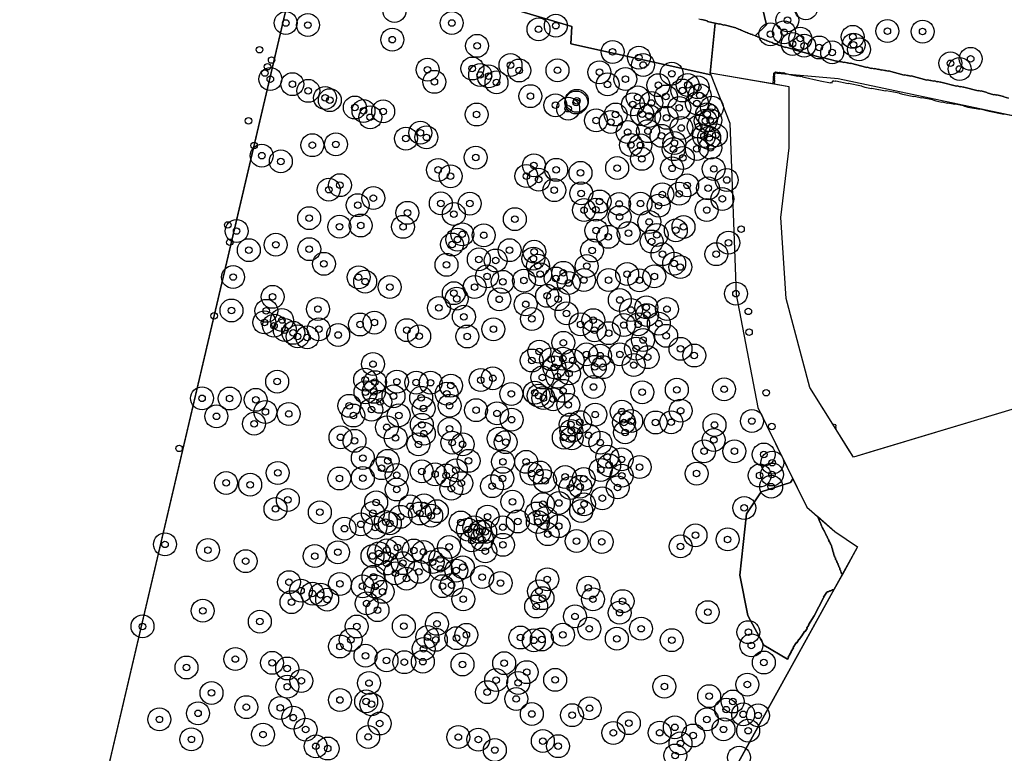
# Model space of a CAD drawing. Header units: inches. Extents: x 128668 to 131679, y 413272 to 413787.
# Tile 4 of 116: x 128670 to 128821, y 413605 to 413717. Entities that reach past the tile are written whole.
import ezdxf

# ---------------------------------------------------------------- set-up
doc = ezdxf.new("R2010")
doc.units = ezdxf.units.IN
doc.header["$MEASUREMENT"] = 0
doc.header["$PDMODE"] = 33
doc.header["$PDSIZE"] = -3
for name, color, linetype in [('Niet gedetecteerde gebieden (D-gebied) (ca. 44.659 m2)', 1, 'Continuous'), ('Onderzoeksgebied Capelsche UW (ca. 743.790 m2)', 5, 'Continuous'), ('Significante objecten binnen onderzoeksgebied', 3, 'Continuous'), ('Significante objecten buiten onderzoeksgebied', 1, 'Continuous'), ('Veiligheidsmarge objecten d.d. 230531', 6, 'Continuous'), ('Verstoorde gebieden (C-gebied) (ca. 90.096 m2)', 40, 'Continuous'), ('Vrijgegeven gebieden (A+B gebied) (ca. 609.035 m2)', 3, 'Continuous')]:
    doc.layers.add(name, color=color, linetype=linetype)

msp = doc.modelspace()

# ---------------------------------------------------------------- linework, layer by layer
at = {"layer": 'Niet gedetecteerde gebieden (D-gebied) (ca. 44.659 m2)'}
for points in [[(128773.8, 413717.59, 0), (128775.1, 413717.25, 0), (128775.14, 413717.19, 0), (128776.25, 413716.89, 0), (128776.31, 413716.93, 0), (128775.55, 413709.27, 0), (128775.66, 413709, 0), (128754.26, 413713.75, 0), (128754.42, 413716.4, 0), (128730.45, 413723.55, 0)], [(128851.66, 413696.42, 0), (128795.11, 413708.4, 0), (128785.25, 413709.25, 0), (128785.11, 413707.63, 0), (128775.55, 413709.27, 0), (128776.31, 413716.93, 0), (128776.99, 413716.75, 0), (128777.05, 413716.79, 0), (128777.63, 413716.63, 0), (128777.69, 413716.67, 0), (128779.48, 413716.2, 0), (128779.51, 413716.13, 0), (128779.85, 413716.04, 0), (128779.89, 413715.98, 0), (128780.22, 413715.89, 0), (128780.26, 413715.83, 0), (128780.55, 413715.76, 0), (128780.59, 413715.7, 0), (128780.92, 413715.61, 0), (128780.96, 413715.54, 0), (128781.3, 413715.46, 0), (128781.33, 413715.39, 0), (128781.67, 413715.3, 0), (128781.71, 413715.24, 0), (128782, 413715.17, 0), (128782.03, 413715.11, 0), (128782.37, 413715.02, 0), (128782.41, 413714.96, 0), (128782.75, 413714.87, 0), (128782.78, 413714.8, 0), (128783.07, 413714.73, 0), (128783.11, 413714.67, 0), (128783.44, 413714.58, 0), (128783.48, 413714.52, 0), (128783.82, 413714.43, 0), (128783.85, 413714.37, 0), (128784.19, 413714.28, 0), (128784.23, 413714.22, 0), (128784.57, 413714.13, 0), (128784.6, 413714.06, 0), (128785.09, 413713.94, 0), (128785.12, 413713.88, 0), (128785.56, 413713.76, 0), (128785.59, 413713.7, 0), (128785.98, 413713.6, 0), (128786.01, 413713.54, 0), (128786.55, 413713.4, 0), (128786.58, 413713.33, 0), (128787.06, 413713.21, 0), (128787.13, 413713.24, 0), (128788.19, 413712.96, 0), (128788.22, 413712.9, 0), (128790.5, 413712.3, 0), (128790.53, 413712.24, 0), (128791.35, 413712.02, 0), (128791.39, 413711.96, 0), (128792.45, 413711.68, 0), (128792.51, 413711.72, 0), (128794.88, 413711.09, 0), (128794.94, 413711.12, 0), (128795.43, 413711, 0), (128795.49, 413711.03, 0), (128795.97, 413710.9, 0), (128796.03, 413710.94, 0), (128796.47, 413710.83, 0), (128796.53, 413710.86, 0), (128796.96, 413710.75, 0), (128797.02, 413710.78, 0), (128799.49, 413710.13, 0), (128799.55, 413710.17, 0), (128800.13, 413710.01, 0), (128800.19, 413710.05, 0), (128800.68, 413709.92, 0), (128800.74, 413709.96, 0), (128801.22, 413709.83, 0), (128801.28, 413709.86, 0), (128801.72, 413709.75, 0), (128801.78, 413709.78, 0), (128802.26, 413709.66, 0), (128802.32, 413709.69, 0), (128802.76, 413709.58, 0), (128802.82, 413709.61, 0), (128805.19, 413708.99, 0), (128805.25, 413709.02, 0), (128805.73, 413708.89, 0), (128805.79, 413708.93, 0), (128806.23, 413708.81, 0), (128806.29, 413708.85, 0), (128808.66, 413708.22, 0), (128808.72, 413708.26, 0), (128809.2, 413708.13, 0), (128809.26, 413708.17, 0), (128809.75, 413708.04, 0), (128809.81, 413708.08, 0), (128810.24, 413707.96, 0), (128810.3, 413708, 0), (128810.74, 413707.88, 0), (128810.8, 413707.92, 0), (128813.22, 413707.28, 0), (128813.28, 413707.31, 0), (128813.76, 413707.19, 0), (128813.82, 413707.22, 0), (128814.26, 413707.11, 0), (128814.32, 413707.14, 0), (128816.49, 413706.57, 0), (128816.55, 413706.6, 0), (128816.89, 413706.51, 0), (128816.95, 413706.55, 0), (128817.82, 413706.32, 0), (128817.86, 413706.26, 0), (128818.92, 413705.98, 0), (128818.98, 413706.01, 0), (128819.32, 413705.92, 0), (128819.38, 413705.96, 0), (128820.4, 413705.69, 0), (128820.43, 413705.63, 0), (128821.16, 413705.44, 0)]]:
    msp.add_polyline3d(points, dxfattribs=at)
msp.add_polyline3d([(128796.69, 413634.32, 0), (128795.75, 413632.62, 0), (128795.74, 413632.65, 0), (128795.7, 413632.68, 0), (128795.68, 413632.75, 0), (128795.64, 413632.78, 0), (128795.63, 413632.85, 0), (128795.58, 413632.87, 0), (128795.57, 413632.94, 0), (128795.55, 413633.01, 0), (128795.54, 413633.08, 0), (128795.5, 413633.11, 0), (128795.48, 413633.18, 0), (128795.47, 413633.24, 0), (128795.45, 413633.31, 0), (128795.43, 413633.38, 0), (128795.39, 413633.41, 0), (128795.38, 413633.48, 0), (128795.36, 413633.55, 0), (128795.35, 413633.62, 0), (128795.3, 413633.64, 0), (128795.29, 413633.71, 0), (128795.27, 413633.78, 0), (128795.23, 413633.81, 0), (128795.22, 413633.88, 0), (128795.2, 413633.95, 0), (128795.16, 413633.97, 0), (128795.14, 413634.04, 0), (128795.13, 413634.11, 0), (128795.11, 413634.18, 0), (128795.07, 413634.21, 0), (128795.06, 413634.28, 0), (128795.04, 413634.35, 0), (128795, 413634.37, 0), (128794.98, 413634.44, 0), (128794.97, 413634.51, 0), (128794.93, 413634.54, 0), (128794.91, 413634.61, 0), (128794.9, 413634.68, 0), (128794.85, 413634.7, 0), (128794.84, 413634.77, 0), (128794.82, 413634.84, 0), (128794.78, 413634.87, 0), (128794.77, 413634.94, 0), (128794.72, 413634.96, 0), (128794.71, 413635.03, 0), (128794.69, 413635.1, 0), (128794.68, 413635.17, 0), (128794.64, 413635.2, 0), (128794.62, 413635.27, 0), (128794.6, 413635.34, 0), (128794.56, 413635.36, 0), (128794.55, 413635.43, 0), (128794.53, 413635.5, 0), (128794.52, 413635.57, 0), (128794.47, 413635.6, 0), (128794.46, 413635.67, 0), (128794.44, 413635.73, 0), (128794.43, 413635.8, 0), (128794.41, 413635.87, 0), (128794.4, 413635.94, 0), (128794.38, 413636.01, 0), (128794.37, 413636.08, 0), (128794.33, 413636.11, 0), (128794.31, 413636.18, 0), (128794.3, 413636.24, 0), (128794.28, 413636.31, 0), (128794.27, 413636.38, 0), (128794.25, 413636.45, 0), (128794.23, 413636.52, 0), (128794.22, 413636.59, 0), (128794.2, 413636.66, 0), (128794.16, 413636.69, 0), (128794.15, 413636.76, 0), (128794.13, 413636.82, 0), (128794.12, 413636.89, 0), (128794.1, 413636.96, 0), (128794.09, 413637.03, 0), (128794.07, 413637.1, 0), (128794.03, 413637.13, 0), (128794.01, 413637.2, 0), (128794, 413637.27, 0), (128793.96, 413637.29, 0), (128793.94, 413637.36, 0), (128793.9, 413637.39, 0), (128793.88, 413637.46, 0), (128793.87, 413637.53, 0), (128793.83, 413637.55, 0), (128793.81, 413637.62, 0), (128793.77, 413637.65, 0), (128793.7, 413637.81, 0), (128793.68, 413637.88, 0), (128793.64, 413637.91, 0), (128793.62, 413637.98, 0), (128793.61, 413638.05, 0), (128793.57, 413638.08, 0), (128793.55, 413638.14, 0), (128793.51, 413638.17, 0), (128793.49, 413638.24, 0), (128793.48, 413638.31, 0), (128793.44, 413638.34, 0), (128793.42, 413638.4, 0), (128793.41, 413638.47, 0), (128793.36, 413638.5, 0), (128793.35, 413638.57, 0), (128793.31, 413638.6, 0), (128793.29, 413638.67, 0), (128793.27, 413638.73, 0), (128793.23, 413638.76, 0), (128793.22, 413638.83, 0), (128793.18, 413638.86, 0), (128793.16, 413638.93, 0), (128793.14, 413639, 0), (128793.1, 413639.02, 0), (128793.09, 413639.09, 0), (128793.05, 413639.12, 0), (128793.03, 413639.19, 0), (128793.01, 413639.26, 0), (128792.97, 413639.28, 0), (128792.96, 413639.35, 0), (128792.92, 413639.38, 0), (128792.9, 413639.45, 0), (128792.86, 413639.48, 0), (128792.84, 413639.54, 0), (128792.83, 413639.61, 0), (128792.79, 413639.64, 0), (128792.77, 413639.71, 0), (128792.73, 413639.74, 0), (128792.71, 413639.81, 0), (128792.67, 413639.83, 0), (128792.66, 413639.9, 0), (128792.64, 413639.97, 0), (128792.6, 413640, 0), (128792.58, 413640.07, 0), (128792.57, 413640.14, 0), (128792.53, 413640.16, 0), (128792.51, 413640.23, 0), (128792.49, 413640.3, 0), (128792.45, 413640.33, 0), (128792.44, 413640.4, 0), (128792.42, 413640.47, 0), (128792.41, 413640.53, 0), (128792.36, 413640.56, 0), (128792.35, 413640.63, 0), (128792.33, 413640.7, 0), (128792.29, 413640.73, 0), (128792.28, 413640.8, 0), (128792.26, 413640.86, 0), (128792.22, 413640.89, 0), (128792.2, 413640.96, 0), (128792.19, 413641.03, 0), (128792.15, 413641.06, 0), (128792.13, 413641.13, 0), (128792.12, 413641.19, 0), (128792.1, 413641.26, 0), (128792.06, 413641.29, 0), (128792.04, 413641.36, 0), (128792, 413641.39, 0), (128791.99, 413641.46, 0), (128791.98, 413641.49, 0), (128794.6, 413639.24, 0), (128798.09, 413636.86, 0)], close=True, dxfattribs=at)
at = {"layer": 'Onderzoeksgebied Capelsche UW (ca. 743.790 m2)'}
for points in [[(128670.02, 413545.18), (128712.57, 413726.81), (128726.54, 413787.45), (128806.55, 413767.13), (128944.39, 413737.29), (128992.86, 413726.92), (129149.26, 413695.85)], [(128827.3, 413591.06), (128834.13, 413609.92), (128840.16, 413625.16), (128841.27, 413628.18), (128841.43, 413638.18), (128835.88, 413649.45), (128828.1, 413658.34), (128823.18, 413658.34), (128797.46, 413650.56), (128790.79, 413661.2), (128787.14, 413674.82), (128786.35, 413687.2), (128787.62, 413697.84), (128787.62, 413707.2), (128775.55, 413709.27), (128778.57, 413701.65), (128779.52, 413675.45), (128782.85, 413658.15), (128790.32, 413642.91), (128794.6, 413639.24), (128798.09, 413636.86), (128764.6, 413576.38)]]:
    msp.add_lwpolyline(points, dxfattribs=at)
at = {"layer": 'Significante objecten binnen onderzoeksgebied'}
for p in [(128710.69, 413716.94), (128714.07, 413716.63), (128736.06, 413716.94), (128751.96, 413716.53), (128787.36, 413717.36), (128749.32, 413715.98), (128784.76, 413715.22), (128786.84, 413715.52), (128797.34, 413714.82), (128802.63, 413715.7), (128808.02, 413715.63), (128726.97, 413714.39), (128739.93, 413713.45), (128788.14, 413713.74), (128789.33, 413714.56), (128789.91, 413713.46), (128797.47, 413713.62), (128760.64, 413712.52), (128792.21, 413713.2), (128794.2, 413712.44), (128798.3, 413712.9), (128745.03, 413710.51), (128764.66, 413711.65), (128765.3, 413710.52), (128812.27, 413710.78), (128815.36, 413711.46), (128732.36, 413709.8), (128739.19, 413709.98), (128740.4, 413709), (128741.69, 413708.8), (128746.37, 413709.68), (128752.21, 413709.71), (128758.62, 413709.41), (128769.68, 413709.19), (128813.67, 413709.91), (128708.33, 413708.37), (128711.7, 413707.59), (128733.4, 413707.94), (128742.9, 413707.86), (128759.87, 413707.55), (128762.59, 413708.37), (128767.63, 413707.43), (128772.12, 413707.48), (128714.12, 413706.57), (128771.31, 413706.62), (128773.65, 413707.1), (128773.96, 413705.88), (128716.69, 413705.49), (128717.42, 413705.15), (128748.07, 413705.76), (128751.9, 413704.37), (128755.08, 413704.79), (128755.17, 413705.05), (128763.75, 413704.49), (128764.47, 413705.56), (128766.56, 413704.71), (128768.79, 413705.7), (128773.52, 413704.65), (128721.24, 413704.02), (128722.57, 413703.5), (128725.58, 413703.42), (128739.86, 413702.95), (128753.84, 413703.84), (128761.09, 413702.95), (128765.16, 413702.99), (128770.83, 413703.96), (128775.09, 413702.99), (128775.82, 413704), (128723.6, 413702.53), (128758.11, 413702.05), (128760.37, 413701.79), (128766.2, 413702.73), (128768.88, 413702.45), (128774.85, 413701.99), (128775.57, 413702.07), (128731.26, 413700.16), (128762.94, 413700.27), (128766.05, 413700.41), (128771.14, 413700.89), (128773.79, 413701.12), (128776.42, 413699.78), (128714.75, 413698.26), (128718.35, 413698.39), (128729.05, 413699.27), (128732.18, 413699.46), (128763.44, 413698.29), (128768.11, 413699.7), (128770.08, 413698.59), (128774.6, 413699.65), (128775.39, 413699.38), (128764.89, 413698.24), (128769.96, 413697.66), (128773.51, 413697.69), (128775.59, 413697.87), (128707.02, 413696.66), (128709.93, 413695.78), (128739.72, 413696.37), (128765.12, 413696.17), (128771.37, 413696.32), (128733.96, 413694.48), (128748.62, 413695.18), (128752.02, 413694.5), (128755.73, 413694.03), (128761.33, 413694.76), (128769.72, 413694.72), (128776.09, 413694.63), (128735.88, 413693.52), (128747.46, 413693.54), (128749.34, 413693), (128778.08, 413692.94), (128717.26, 413691.46), (128718.96, 413692.15), (128751.73, 413691.39), (128755.85, 413690.89), (128768.24, 413690.74), (128770.83, 413690.84), (128772.03, 413692.12), (128775.23, 413691.68), (128724.07, 413690.18), (128734.38, 413689.36), (128738.81, 413689.34), (128758.65, 413689.66), (128761.63, 413689.28), (128764.9, 413689.33), (128777.41, 413690.05), (128721.68, 413689.09), (128729.28, 413687.93), (128736.38, 413687.73), (128756.27, 413688.34), (128758.08, 413688.39), (128767.67, 413689.01), (128775.02, 413688.35), (128714.27, 413687.11), (128745.7, 413686.96), (128761.71, 413687.3), (128766.24, 413686.53), (128703.18, 413685.14), (128718.89, 413685.8), (128722.14, 413685.99), (128728.61, 413685.78), (128758.14, 413685.21), (128763.08, 413684.82), (128770.3, 413685.26), (128771.47, 413685.77), (128736.92, 413683.83), (128737.67, 413684.64), (128740.94, 413684.49), (128759.98, 413684.26), (128766.61, 413683.54), (128767.38, 413684.54), (128778.34, 413683.35), (128705.04, 413682.22), (128709.16, 413683.05), (128714.28, 413682.37), (128736.11, 413683.08), (128744.89, 413682.21), (128748.66, 413681.97), (128757.5, 413682.16), (128740.19, 413680.8), (128742.77, 413680.64), (128748.53, 413680.91), (128768.26, 413681.6), (128776.48, 413681.6), (128716.52, 413680.13), (128735.26, 413679.98), (128749.22, 413679.84), (128753.11, 413678.76), (128756.69, 413679.79), (128770.05, 413680.17), (128770.98, 413679.64), (128702.64, 413678.11), (128721.82, 413678.07), (128722.82, 413677.41), (128741.45, 413678.21), (128743.85, 413677.37), (128747.09, 413677.57), (128749.57, 413678.54), (128751.95, 413677.88), (128753.91, 413677.2), (128756.26, 413677.65), (128760.03, 413677.64), (128762.86, 413678.56), (128764.73, 413677.61), (128767.02, 413678.2), (128726.58, 413676.57), (128739.55, 413676.57), (128708.68, 413675.08), (128736.37, 413675.64), (128736.81, 413674.79), (128743.32, 413674.7), (128750.64, 413675.23), (128752.32, 413674.72), (128761.74, 413674.6), (128779.49, 413675.57), (128702.39, 413673), (128707.71, 413672.94), (128715.61, 413673.22), (128734.09, 413673.39), (128747.36, 413673.94), (128763.45, 413673.07), (128765.79, 413673.48), (128768.95, 413673.22), (128707.42, 413671.17), (128710.11, 413671.54), (128737.91, 413672.04), (128748.31, 413671.71), (128753.59, 413672.55), (128757.68, 413671.52), (128765.88, 413672.32), (128708.89, 413670.67), (128710.54, 413670), (128715.73, 413670.13), (128722.04, 413670.86), (128724.23, 413671.15), (128729.2, 413669.99), (128742.42, 413670.13), (128755.75, 413670.87), (128757.88, 413669.98), (128762.37, 413670.77), (128764.54, 413670.88), (128767.71, 413670.99), (128711.83, 413669.58), (128712.49, 413669.03), (128713.97, 413668.88), (128718.69, 413669.25), (128731.07, 413669.06), (128738.43, 413669.02), (128760.04, 413669.53), (128765.29, 413668.48), (128768.83, 413669.13), (128749.43, 413666.72), (128753.11, 413668.05), (128764.22, 413667.17), (128771.01, 413667.14), (128748.28, 413665.35), (128751.24, 413665.54), (128753.05, 413665.64), (128754.54, 413665.34), (128756.64, 413666.28), (128758.73, 413666.09), (128761.76, 413666.29), (128766, 413665.86), (128773.12, 413666.11), (128724.02, 413664.81), (128751.75, 413664.31), (128757.93, 413664.38), (128759.17, 413664.33), (128763.86, 413664.66), (128722.82, 413662.41), (128740.48, 413662.36), (128742.32, 413662.63), (128749.9, 413662.75), (128752.2, 413662.89), (128753.98, 413663.38), (128709.38, 413662.13), (128724.32, 413662.04), (128727.68, 413662.11), (128730.63, 413661.98), (128732.82, 413661.96), (128735.93, 413661.52), (128753.06, 413660.72), (128757.73, 413661.3), (128770.46, 413660.88), (128777.68, 413660.95), (128697.89, 413659.57), (128702.11, 413659.54), (128706.1, 413659.34), (128722.88, 413660.5), (128724.15, 413660.57), (128727.15, 413659.89), (128731.38, 413659.65), (128735.29, 413660.28), (128745.16, 413660.24), (128748.76, 413660.43), (128749.33, 413659.97), (128750.06, 413659.61), (128751.56, 413659.42), (128765.17, 413660.5), (128720.39, 413658.43), (128723.78, 413657.84), (128725.13, 413659.04), (128731.75, 413658.03), (128735.73, 413658.44), (128739.77, 413657.76), (128753.87, 413658.57), (128771.04, 413657.68), (128700.09, 413656.82), (128707.57, 413657.49), (128711.14, 413657.18), (128721.02, 413656.94), (128727.96, 413656.96), (128742.97, 413657.27), (128745.21, 413656.31), (128757.99, 413657.08), (128762.04, 413657.54), (128705.85, 413655.68), (128726.15, 413655.14), (128731.48, 413655.52), (128735.71, 413654.9), (128754.24, 413655.57), (128755.64, 413655.93), (128762.38, 413655.89), (128763.48, 413656.09), (128767.21, 413655.88), (128769.6, 413655.91), (128776.21, 413655.5), (128781.93, 413656.1), (128719.06, 413653.61), (128727.47, 413653.51), (128731.79, 413654.17), (128743.24, 413653.41), (128753.18, 413653.57), (128754.33, 413654.58), (128754.39, 413653.46), (128756.96, 413653.92), (128762.55, 413654.36), (128776.1, 413653.21), (128721.2, 413653.08), (128730.96, 413652.53), (128736.13, 413652.8), (128737.72, 413652.54), (128744.3, 413652.87), (128758.76, 413652.8), (128722.47, 413650.44), (128759.82, 413650.64), (128762.02, 413650.24), (128774.61, 413651.48), (128779.25, 413651.48), (128783.74, 413650.98), (128725.34, 413648.89), (128726.27, 413650.01), (128738.63, 413650.01), (128743.88, 413649.87), (128747.43, 413649.86), (128758.82, 413648.62), (128760.11, 413649.34), (128764.77, 413649.06), (128785.04, 413649.73), (128709.46, 413648.17), (128718.88, 413647.32), (128722.46, 413647.38), (128727.64, 413647.84), (128731.47, 413648.4), (128733.5, 413647.97), (128735.21, 413647.77), (128736.68, 413648.58), (128743.8, 413647.33), (128748.27, 413648.07), (128749.51, 413648.24), (128753.38, 413647.56), (128756.23, 413647.25), (128762.04, 413647.74), (128773.48, 413648.07), (128783.11, 413647.77), (128784.99, 413647.93), (128701.57, 413646.64), (128705.25, 413646.36), (128727.64, 413645.63), (128735.99, 413645.76), (128737.52, 413646.6), (128742.22, 413646.14), (128750.32, 413646.95), (128754.18, 413645.87), (128755.69, 413646.05), (128761.41, 413645.95), (128784.87, 413646.07), (128759.07, 413644.3), (128709.12, 413642.66), (128711.01, 413644.04), (128724.5, 413643.66), (128729.71, 413643.07), (128731.82, 413643.21), (128745.33, 413643.76), (128749.97, 413643.39), (128752.42, 413643.57), (128756.27, 413643.38), (128780.76, 413642.82), (128715.9, 413642.16), (128724, 413642.03), (128728.23, 413641.46), (128731.2, 413641.97), (128732.91, 413641.62), (128733.77, 413642.32), (128741.54, 413641.48), (128749.02, 413641.96), (128750.44, 413641.26), (128755.84, 413642.36), (128719.67, 413639.65), (128722.17, 413640.31), (128724.37, 413639.81), (128725.98, 413640.66), (128726.59, 413640.46), (128737.43, 413640.59), (128739.5, 413639.85), (128743.86, 413639.86), (128746.16, 413640.75), (128749.21, 413640.67), (128752.4, 413640.03), (128738.55, 413639.51), (128740.32, 413639.16), (128741.17, 413639.17), (128750.73, 413638.8), (128773.3, 413638.64), (128692.23, 413637.25), (128727.75, 413636.76), (128735.65, 413636.86), (128739.12, 413637.85), (128740.67, 413638.01), (128743.88, 413637.18), (128755.13, 413637.75), (128758.97, 413637.62), (128771.03, 413636.93), (128778.22, 413638), (128698.8, 413636.37), (128715.11, 413635.46), (128718.66, 413636.04), (128723.95, 413635.47), (128724.93, 413635.87), (128726.12, 413636.35), (128730.25, 413636.31), (128731.73, 413636.09), (128741.19, 413636.19), (128704.56, 413634.68), (128726.11, 413634.33), (128728.58, 413634.37), (128733.13, 413634.54), (128734.3, 413634.98), (128737.75, 413633.75), (128724.1, 413632.28), (128727.44, 413632.83), (128731.04, 413633.05), (128734.33, 413633.5), (128736.75, 413633.24), (128740.7, 413632.25), (128711.18, 413631.47), (128718.97, 413631.2), (128722.43, 413630.85), (128724.37, 413630.81), (128729.13, 413632.02), (128734.64, 413630.86), (128736.04, 413631.02), (128743.52, 413631.34), (128750.66, 413631.9), (128756.92, 413630.62), (128713.02, 413630.17), (128714.76, 413629.72), (128716.02, 413629.55), (128725.49, 413629.99), (128749.39, 413630.08), (128711.57, 413628.42), (128717.01, 413628.81), (128723.05, 413628.23), (128737.82, 413628.86), (128748.96, 413627.75), (128749.92, 413629.02), (128757.64, 413628.85), (128762.17, 413628.57), (128698, 413627.1), (128724.71, 413627.19), (128754.89, 413626.24), (128761.71, 413626.8), (128775.18, 413626.88), (128688.8, 413624.71), (128706.72, 413625.45), (128721.54, 413624.69), (128728.73, 413624.74), (128733.8, 413625.1), (128732.34, 413623.08), (128738.29, 413623.42), (128746.55, 413623.01), (128753.04, 413623.43), (128757.08, 413624.36), (128764.99, 413624.36), (128781.39, 413623.83), (128718.97, 413621.64), (128720.62, 413622.66), (128733.63, 413622.66), (128736.77, 413622.91), (128748.6, 413622.58), (128749.82, 413622.71), (128761.28, 413622.82), (128769.68, 413622.61), (128781.84, 413621.8), (128722.87, 413620.22), (128731.75, 413621.26), (128702.98, 413619.72), (128708.6, 413619.14), (128726.09, 413619.51), (128728.81, 413619.24), (128731.64, 413619.32), (128737.7, 413618.89), (128744.07, 413619.09), (128783.75, 413619.19), (128695.51, 413618.43), (128710.91, 413618.28), (128747.51, 413617.72), (128710.92, 413615.49), (128713.07, 413616.38), (128723.41, 413616.05), (128742.85, 413616.5), (128746.22, 413616.07), (128751.86, 413616.54), (128768.55, 413615.51), (128781.23, 413615.82), (128699.34, 413614.54), (128741.46, 413614.66), (128775.39, 413614.05), (128718.97, 413613.46), (128722.98, 413613.24), (128723.78, 413612.81), (128745.91, 413613.62), (128779, 413613.23), (128697.28, 413611.42), (128704.66, 413612.37), (128709.85, 413612.25), (128748.29, 413611.32), (128754.45, 413611.14), (128757.12, 413612.19), (128777.99, 413611.99), (128780.6, 413611.27), (128782.87, 413611.11), (128691.37, 413610.5), (128711.84, 413610.76), (128725.04, 413609.86), (128763.12, 413609.92), (128775.04, 413610.49), (128707.21, 413608.17), (128713.73, 413608.94), (128760.75, 413608.43), (128767.83, 413608.46), (128770.15, 413609.28), (128772.97, 413608.04), (128777.58, 413608.97), (128781.35, 413608.77), (128696.26, 413607.44), (128723.28, 413607.81), (128737.06, 413607.8), (128740.12, 413607.41), (128749.98, 413607.18), (128771.01, 413606.83), (128715.27, 413606.38), (128717.1, 413606.04), (128742.64, 413605.81), (128752.31, 413606.4), (128770.21, 413604.97)]:
    msp.add_point(p, dxfattribs=at)
at = {"layer": 'Significante objecten buiten onderzoeksgebied'}
for p in [(128706.69, 413712.86), (128708.53, 413711.28), (128707.5, 413709.29), (128707.91, 413710.26), (128705, 413702), (128705.86, 413698.22), (128701.83, 413686.07), (128780.27, 413685.43), (128702.12, 413683.42), (128781.38, 413672.86), (128699.73, 413672.19), (128781.49, 413669.69), (128784.1, 413660.43), (128784.96, 413655.28), (128694.38, 413651.92)]:
    msp.add_point(p, dxfattribs=at)
at = {"layer": 'Veiligheidsmarge objecten d.d. 230531', "color": 6, "linetype": 'Continuous', "lineweight": 25}
for centre in [(128727.3, 413718.77), (128790.18, 413719.17), (128710.69, 413716.94), (128714.07, 413716.63), (128736.06, 413716.94), (128787.36, 413717.36), (128749.32, 413715.98), (128751.96, 413716.53), (128784.76, 413715.22), (128786.84, 413715.52), (128802.63, 413715.7), (128808.02, 413715.63), (128726.97, 413714.39), (128788.14, 413713.74), (128789.33, 413714.56), (128797.34, 413714.82), (128797.47, 413713.62), (128739.93, 413713.45), (128760.64, 413712.52), (128789.91, 413713.46), (128792.21, 413713.2), (128794.2, 413712.44), (128798.3, 413712.9), (128764.66, 413711.65), (128812.27, 413710.78), (128815.36, 413711.46), (128732.36, 413709.8), (128739.19, 413709.98), (128745.03, 413710.51), (128746.37, 413709.68), (128752.21, 413709.71), (128758.62, 413709.41), (128765.3, 413710.52), (128769.68, 413709.19), (128813.67, 413709.91), (128708.33, 413708.37), (128711.7, 413707.59), (128733.4, 413707.94), (128740.4, 413709), (128741.69, 413708.8), (128742.9, 413707.86), (128759.87, 413707.55), (128762.59, 413708.37), (128714.12, 413706.57), (128767.63, 413707.43), (128771.31, 413706.62), (128772.12, 413707.48), (128773.65, 413707.1), (128716.69, 413705.49), (128717.42, 413705.15), (128748.07, 413705.76), (128755.08, 413704.79), (128755.17, 413705.05), (128764.47, 413705.56), (128766.56, 413704.71), (128768.79, 413705.7), (128773.52, 413704.65), (128773.96, 413705.88), (128721.24, 413704.02), (128722.57, 413703.5), (128725.58, 413703.42), (128751.9, 413704.37), (128753.84, 413703.84), (128763.75, 413704.49), (128770.83, 413703.96), (128775.82, 413704), (128723.6, 413702.53), (128739.86, 413702.95), (128758.11, 413702.05), (128760.37, 413701.79), (128761.09, 413702.95), (128765.16, 413702.99), (128766.2, 413702.73), (128768.88, 413702.45), (128774.85, 413701.99), (128775.09, 413702.99), (128775.57, 413702.07), (128731.26, 413700.16), (128762.94, 413700.27), (128766.05, 413700.41), (128771.14, 413700.89), (128773.79, 413701.12), (128729.05, 413699.27), (128732.18, 413699.46), (128768.11, 413699.7), (128770.08, 413698.59), (128774.6, 413699.65), (128775.39, 413699.38), (128776.42, 413699.78), (128714.75, 413698.26), (128718.35, 413698.39), (128763.44, 413698.29), (128764.89, 413698.24), (128769.96, 413697.66), (128773.51, 413697.69), (128775.59, 413697.87), (128707.02, 413696.66), (128709.93, 413695.78), (128739.72, 413696.37), (128765.12, 413696.17), (128771.37, 413696.32), (128733.96, 413694.48), (128748.62, 413695.18), (128752.02, 413694.5), (128755.73, 413694.03), (128761.33, 413694.76), (128769.72, 413694.72), (128776.09, 413694.63), (128735.88, 413693.52), (128747.46, 413693.54), (128749.34, 413693), (128778.08, 413692.94), (128717.26, 413691.46), (128718.96, 413692.15), (128751.73, 413691.39), (128772.03, 413692.12), (128775.23, 413691.68), (128724.07, 413690.18), (128755.85, 413690.89), (128758.65, 413689.66), (128768.24, 413690.74), (128770.83, 413690.84), (128777.41, 413690.05), (128721.68, 413689.09), (128734.38, 413689.36), (128738.81, 413689.34), (128756.27, 413688.34), (128758.08, 413688.39), (128761.63, 413689.28), (128764.9, 413689.33), (128767.67, 413689.01), (128775.02, 413688.35), (128714.27, 413687.11), (128729.28, 413687.93), (128736.38, 413687.73), (128745.7, 413686.96), (128761.71, 413687.3), (128766.24, 413686.53), (128703.18, 413685.14), (128718.89, 413685.8), (128722.14, 413685.99), (128728.61, 413685.78), (128758.14, 413685.21), (128770.3, 413685.26), (128771.47, 413685.77), (128736.92, 413683.83), (128737.67, 413684.64), (128740.94, 413684.49), (128759.98, 413684.26), (128763.08, 413684.82), (128766.61, 413683.54), (128767.38, 413684.54), (128705.04, 413682.22), (128709.16, 413683.05), (128714.28, 413682.37), (128736.11, 413683.08), (128744.89, 413682.21), (128748.66, 413681.97), (128757.5, 413682.16), (128778.34, 413683.35), (128740.19, 413680.8), (128742.77, 413680.64), (128748.53, 413680.91), (128768.26, 413681.6), (128776.48, 413681.6), (128716.52, 413680.13), (128735.26, 413679.98), (128749.22, 413679.84), (128756.69, 413679.79), (128770.05, 413680.17), (128770.98, 413679.64), (128702.64, 413678.11), (128721.82, 413678.07), (128741.45, 413678.21), (128747.09, 413677.57), (128749.57, 413678.54), (128751.95, 413677.88), (128753.11, 413678.76), (128756.26, 413677.65), (128760.03, 413677.64), (128762.86, 413678.56), (128764.73, 413677.61), (128767.02, 413678.2), (128722.82, 413677.41), (128726.58, 413676.57), (128739.55, 413676.57), (128743.85, 413677.37), (128753.91, 413677.2), (128708.68, 413675.08), (128736.37, 413675.64), (128736.81, 413674.79), (128743.32, 413674.7), (128750.64, 413675.23), (128752.32, 413674.72), (128761.74, 413674.6), (128779.49, 413675.57), (128702.39, 413673), (128707.71, 413672.94), (128715.61, 413673.22), (128734.09, 413673.39), (128747.36, 413673.94), (128763.45, 413673.07), (128765.79, 413673.48), (128768.95, 413673.22), (128710.11, 413671.54), (128737.91, 413672.04), (128748.31, 413671.71), (128753.59, 413672.55), (128757.68, 413671.52), (128765.88, 413672.32), (128707.42, 413671.17), (128708.89, 413670.67), (128710.54, 413670), (128715.73, 413670.13), (128722.04, 413670.86), (128724.23, 413671.15), (128729.2, 413669.99), (128742.42, 413670.13), (128755.75, 413670.87), (128757.88, 413669.98), (128762.37, 413670.77), (128764.54, 413670.88), (128767.71, 413670.99), (128711.83, 413669.58), (128712.49, 413669.03), (128713.97, 413668.88), (128718.69, 413669.25), (128731.07, 413669.06), (128738.43, 413669.02), (128760.04, 413669.53), (128765.29, 413668.48), (128768.83, 413669.13), (128753.11, 413668.05), (128764.22, 413667.17), (128771.01, 413667.14), (128749.43, 413666.72), (128751.24, 413665.54), (128753.05, 413665.64), (128756.64, 413666.28), (128758.73, 413666.09), (128761.76, 413666.29), (128766, 413665.86), (128773.12, 413666.11), (128724.02, 413664.81), (128748.28, 413665.35), (128751.75, 413664.31), (128754.54, 413665.34), (128757.93, 413664.38), (128759.17, 413664.33), (128763.86, 413664.66), (128722.82, 413662.41), (128742.32, 413662.63), (128749.9, 413662.75), (128752.2, 413662.89), (128753.98, 413663.38), (128709.38, 413662.13), (128724.32, 413662.04), (128727.68, 413662.11), (128730.63, 413661.98), (128732.82, 413661.96), (128735.93, 413661.52), (128740.48, 413662.36), (128757.73, 413661.3), (128777.68, 413660.95), (128697.89, 413659.57), (128702.11, 413659.54), (128722.88, 413660.5), (128724.15, 413660.57), (128727.15, 413659.89), (128731.38, 413659.65), (128735.29, 413660.28), (128745.16, 413660.24), (128748.76, 413660.43), (128749.33, 413659.97), (128750.06, 413659.61), (128751.56, 413659.42), (128753.06, 413660.72), (128765.17, 413660.5), (128770.46, 413660.88), (128706.1, 413659.34), (128720.39, 413658.43), (128725.13, 413659.04), (128731.75, 413658.03), (128735.73, 413658.44), (128753.87, 413658.57), (128700.09, 413656.82), (128707.57, 413657.49), (128711.14, 413657.18), (128721.02, 413656.94), (128723.78, 413657.84), (128727.96, 413656.96), (128739.77, 413657.76), (128742.97, 413657.27), (128757.99, 413657.08), (128762.04, 413657.54), (128771.04, 413657.68), (128705.85, 413655.68), (128726.15, 413655.14), (128731.48, 413655.52), (128735.71, 413654.9), (128745.21, 413656.31), (128754.24, 413655.57), (128755.64, 413655.93), (128762.38, 413655.89), (128763.48, 413656.09), (128767.21, 413655.88), (128769.6, 413655.91), (128776.21, 413655.5), (128781.93, 413656.1), (128719.06, 413653.61), (128727.47, 413653.51), (128731.79, 413654.17), (128743.24, 413653.41), (128753.18, 413653.57), (128754.33, 413654.58), (128754.39, 413653.46), (128756.96, 413653.92), (128762.55, 413654.36), (128721.2, 413653.08), (128730.96, 413652.53), (128736.13, 413652.8), (128737.72, 413652.54), (128744.3, 413652.87), (128758.76, 413652.8), (128776.1, 413653.21), (128722.47, 413650.44), (128759.82, 413650.64), (128774.61, 413651.48), (128779.25, 413651.48), (128783.74, 413650.98), (128725.34, 413648.89), (128726.27, 413650.01), (128738.63, 413650.01), (128743.88, 413649.87), (128747.43, 413649.86), (128760.11, 413649.34), (128762.02, 413650.24), (128764.77, 413649.06), (128785.04, 413649.73), (128709.46, 413648.17), (128722.46, 413647.38), (128727.64, 413647.84), (128731.47, 413648.4), (128733.5, 413647.97), (128735.21, 413647.77), (128736.68, 413648.58), (128748.27, 413648.07), (128749.51, 413648.24), (128753.38, 413647.56), (128758.82, 413648.62), (128762.04, 413647.74), (128773.48, 413648.07), (128783.11, 413647.77), (128784.99, 413647.93), (128701.57, 413646.64), (128705.25, 413646.36), (128718.88, 413647.32), (128737.52, 413646.6), (128742.22, 413646.14), (128743.8, 413647.33), (128750.32, 413646.95), (128754.18, 413645.87), (128755.69, 413646.05), (128756.23, 413647.25), (128761.41, 413645.95), (128784.87, 413646.07), (128727.64, 413645.63), (128735.99, 413645.76), (128711.01, 413644.04), (128724.5, 413643.66), (128729.71, 413643.07), (128731.82, 413643.21), (128745.33, 413643.76), (128749.97, 413643.39), (128752.42, 413643.57), (128756.27, 413643.38), (128759.07, 413644.3), (128709.12, 413642.66), (128715.9, 413642.16), (128724, 413642.03), (128728.23, 413641.46), (128731.2, 413641.97), (128732.91, 413641.62), (128733.77, 413642.32), (128741.54, 413641.48), (128749.02, 413641.96), (128755.84, 413642.36), (128780.76, 413642.82), (128722.17, 413640.31), (128725.98, 413640.66), (128726.59, 413640.46), (128737.43, 413640.59), (128739.5, 413639.85), (128743.86, 413639.86), (128746.16, 413640.75), (128749.21, 413640.67), (128750.44, 413641.26), (128752.4, 413640.03), (128719.67, 413639.65), (128724.37, 413639.81), (128738.55, 413639.51), (128740.32, 413639.16), (128741.17, 413639.17), (128750.73, 413638.8), (128773.3, 413638.64), (128692.23, 413637.25), (128735.65, 413636.86), (128739.12, 413637.85), (128740.67, 413638.01), (128743.88, 413637.18), (128755.13, 413637.75), (128758.97, 413637.62), (128771.03, 413636.93), (128778.22, 413638), (128698.8, 413636.37), (128715.11, 413635.46), (128718.66, 413636.04), (128723.95, 413635.47), (128724.93, 413635.87), (128726.12, 413636.35), (128727.75, 413636.76), (128730.25, 413636.31), (128731.73, 413636.09), (128741.19, 413636.19), (128704.56, 413634.68), (128726.11, 413634.33), (128728.58, 413634.37), (128733.13, 413634.54), (128734.3, 413634.98), (128727.44, 413632.83), (128731.04, 413633.05), (128734.33, 413633.5), (128736.75, 413633.24), (128737.75, 413633.75), (128711.18, 413631.47), (128718.97, 413631.2), (128722.43, 413630.85), (128724.1, 413632.28), (128724.37, 413630.81), (128729.13, 413632.02), (128734.64, 413630.86), (128736.04, 413631.02), (128740.7, 413632.25), (128743.52, 413631.34), (128750.66, 413631.9), (128713.02, 413630.17), (128714.76, 413629.72), (128716.02, 413629.55), (128725.49, 413629.99), (128749.39, 413630.08), (128756.92, 413630.62), (128711.57, 413628.42), (128717.01, 413628.81), (128723.05, 413628.23), (128737.82, 413628.86), (128749.92, 413629.02), (128757.64, 413628.85), (128762.17, 413628.57), (128698, 413627.1), (128724.71, 413627.19), (128748.96, 413627.75), (128761.71, 413626.8), (128775.18, 413626.88), (128706.72, 413625.45), (128733.8, 413625.1), (128754.89, 413626.24), (128688.8, 413624.71), (128721.54, 413624.69), (128728.73, 413624.74), (128738.29, 413623.42), (128753.04, 413623.43), (128757.08, 413624.36), (128764.99, 413624.36), (128781.39, 413623.83), (128720.62, 413622.66), (128732.34, 413623.08), (128733.63, 413622.66), (128736.77, 413622.91), (128746.55, 413623.01), (128748.6, 413622.58), (128749.82, 413622.71), (128761.28, 413622.82), (128769.68, 413622.61), (128781.84, 413621.8), (128718.97, 413621.64), (128731.75, 413621.26), (128702.98, 413619.72), (128708.6, 413619.14), (128722.87, 413620.22), (128726.09, 413619.51), (128728.81, 413619.24), (128731.64, 413619.32), (128737.7, 413618.89), (128744.07, 413619.09), (128783.75, 413619.19), (128695.51, 413618.43), (128710.91, 413618.28), (128747.51, 413617.72), (128713.07, 413616.38), (128723.41, 413616.05), (128742.85, 413616.5), (128746.22, 413616.07), (128751.86, 413616.54), (128781.23, 413615.82), (128699.34, 413614.54), (128710.92, 413615.49), (128741.46, 413614.66), (128768.55, 413615.51), (128718.97, 413613.46), (128722.98, 413613.24), (128723.78, 413612.81), (128745.91, 413613.62), (128775.39, 413614.05), (128779, 413613.23), (128697.28, 413611.42), (128704.66, 413612.37), (128709.85, 413612.25), (128748.29, 413611.32), (128757.12, 413612.19), (128777.99, 413611.99), (128780.6, 413611.27), (128691.37, 413610.5), (128711.84, 413610.76), (128725.04, 413609.86), (128754.45, 413611.14), (128763.12, 413609.92), (128775.04, 413610.49), (128782.87, 413611.11), (128713.73, 413608.94), (128760.75, 413608.43), (128767.83, 413608.46), (128770.15, 413609.28), (128777.58, 413608.97), (128781.35, 413608.77), (128696.26, 413607.44), (128707.21, 413608.17), (128723.28, 413607.81), (128737.06, 413607.8), (128740.12, 413607.41), (128749.98, 413607.18), (128771.01, 413606.83), (128772.97, 413608.04), (128715.27, 413606.38), (128717.1, 413606.04), (128742.64, 413605.81), (128752.31, 413606.4), (128770.21, 413604.97), (128779.97, 413604.65)]:
    msp.add_circle(centre, 1.75, dxfattribs=at)
at = {"layer": 'Verstoorde gebieden (C-gebied) (ca. 90.096 m2)'}
for points in [[(128783.17, 413720.75), (128784.15, 413716.65), (128782.42, 413715), (128782.03, 413715.11), (128782, 413715.17), (128781.71, 413715.24), (128781.67, 413715.3), (128781.33, 413715.39), (128781.3, 413715.46), (128780.96, 413715.54), (128780.92, 413715.61), (128780.59, 413715.7), (128780.55, 413715.76), (128780.26, 413715.83), (128780.22, 413715.89), (128779.89, 413715.98), (128779.85, 413716.04), (128779.51, 413716.13), (128779.48, 413716.2), (128777.69, 413716.67), (128777.63, 413716.63), (128777.05, 413716.79), (128776.99, 413716.75), (128776.31, 413716.93), (128776.25, 413716.89), (128775.14, 413717.19), (128775.1, 413717.25), (128774.27, 413717.47)], [(128823.18, 413658.34), (128800.45, 413651.47), (128797.46, 413650.56), (128796.81, 413651.6), (128794.79, 413654.82), (128794.81, 413654.91), (128794.77, 413654.97), (128794.81, 413655.17), (128794.77, 413655.23), (128794.81, 413655.42), (128794.77, 413655.48), (128794.78, 413655.53), (128794.28, 413655.63), (128790.79, 413661.2), (128787.14, 413674.82), (128786.35, 413687.2), (128787.62, 413697.84), (128787.62, 413707.2), (128785.38, 413707.59), (128785.41, 413707.74), (128785.37, 413707.8), (128785.42, 413708.05), (128785.38, 413708.11), (128785.41, 413708.25), (128785.37, 413708.31), (128785.41, 413708.51), (128785.37, 413708.57), (128785.42, 413708.81), (128785.38, 413708.87), (128785.42, 413709.07), (128785.38, 413709.13), (128785.41, 413709.27), (128785.37, 413709.33), (128785.55, 413709.45), (128785.8, 413709.4), (128785.86, 413709.44), (128786.15, 413709.38), (128786.21, 413709.42), (128786.65, 413709.33), (128786.71, 413709.37), (128786.9, 413709.33), (128786.94, 413709.27), (128787.67, 413709.07), (128788.94, 413708.81), (128789, 413708.85), (128789.39, 413708.77), (128789.45, 413708.81), (128789.6, 413708.78), (128789.64, 413708.72), (128792.37, 413708.11), (128793.94, 413707.79), (128794, 413707.83), (128794.19, 413707.79), (128794.24, 413708.04), (128794.3, 413708.08), (128794.4, 413708.06), (128794.46, 413708.1), (128794.7, 413708.05), (128794.76, 413708.09), (128796.63, 413707.71), (128796.68, 413707.75), (128798.69, 413707.34), (128798.73, 413707.28), (128799.21, 413707.13), (128800.19, 413706.93), (128800.25, 413706.97), (128801.28, 413706.76), (128801.34, 413706.8), (128802.37, 413706.59), (128802.43, 413706.63), (128803.55, 413706.4), (128803.61, 413706.44), (128804.4, 413706.28), (128804.44, 413706.22), (128804.96, 413706.06), (128806.68, 413705.71), (128806.74, 413705.75), (128807.91, 413705.51), (128807.97, 413705.55), (128809.54, 413705.23), (128809.58, 413705.17), (128810.06, 413705.02), (128810.94, 413704.84), (128811, 413704.88), (128811.83, 413704.71), (128811.89, 413704.75), (128812.92, 413704.54), (128812.98, 413704.58), (128814.25, 413704.32), (128814.29, 413704.27), (128814.92, 413704.09), (128815.85, 413703.9), (128815.91, 413703.94), (128816.74, 413703.77), (128816.8, 413703.81), (128818.21, 413703.47), (128820.42, 413703.02), (128820.48, 413703.06), (128821.75, 413702.8)]]:
    msp.add_lwpolyline(points, dxfattribs=at)
msp.add_lwpolyline([(128793.77, 413637.65), (128793.81, 413637.62), (128793.83, 413637.55), (128793.87, 413637.53), (128793.88, 413637.46), (128793.9, 413637.39), (128793.94, 413637.36), (128793.96, 413637.29), (128794, 413637.27), (128794.01, 413637.2), (128794.03, 413637.13), (128794.07, 413637.1), (128794.09, 413637.03), (128794.1, 413636.96), (128794.12, 413636.89), (128794.13, 413636.82), (128794.15, 413636.76), (128794.16, 413636.69), (128794.2, 413636.66), (128794.22, 413636.59), (128794.23, 413636.52), (128794.25, 413636.45), (128794.27, 413636.38), (128794.28, 413636.31), (128794.3, 413636.24), (128794.31, 413636.18), (128794.33, 413636.11), (128794.37, 413636.08), (128794.38, 413636.01), (128794.4, 413635.94), (128794.41, 413635.87), (128794.43, 413635.8), (128794.44, 413635.73), (128794.46, 413635.67), (128794.47, 413635.6), (128794.52, 413635.57), (128794.53, 413635.5), (128794.55, 413635.43), (128794.56, 413635.36), (128794.6, 413635.34), (128794.62, 413635.27), (128794.64, 413635.2), (128794.68, 413635.17), (128794.69, 413635.1), (128794.71, 413635.03), (128794.72, 413634.96), (128794.77, 413634.94), (128794.78, 413634.87), (128794.82, 413634.84), (128794.84, 413634.77), (128794.85, 413634.7), (128794.9, 413634.68), (128794.91, 413634.61), (128794.93, 413634.54), (128794.97, 413634.51), (128794.98, 413634.44), (128795, 413634.37), (128795.04, 413634.35), (128795.06, 413634.28), (128795.07, 413634.21), (128795.11, 413634.18), (128795.13, 413634.11), (128795.14, 413634.04), (128795.16, 413633.97), (128795.2, 413633.95), (128795.22, 413633.88), (128795.23, 413633.81), (128795.27, 413633.78), (128795.29, 413633.71), (128795.3, 413633.64), (128795.35, 413633.62), (128795.36, 413633.55), (128795.38, 413633.48), (128795.39, 413633.41), (128795.43, 413633.38), (128795.45, 413633.31), (128795.47, 413633.24), (128795.48, 413633.18), (128795.5, 413633.11), (128795.54, 413633.08), (128795.55, 413633.01), (128795.57, 413632.94), (128795.58, 413632.87), (128795.63, 413632.85), (128795.64, 413632.78), (128795.68, 413632.75), (128795.7, 413632.68), (128795.74, 413632.65), (128795.75, 413632.62), (128794.51, 413630.39), (128794.47, 413630.38), (128794.44, 413630.34), (128794.37, 413630.32), (128794.3, 413630.31), (128794.23, 413630.29), (128794.17, 413630.28), (128794.14, 413630.24), (128794.07, 413630.22), (128794.04, 413630.18), (128793.97, 413630.16), (128793.9, 413630.15), (128793.84, 413630.13), (128793.77, 413630.12), (128793.74, 413630.08), (128793.67, 413630.06), (128793.64, 413630.02), (128793.57, 413630), (128793.51, 413629.99), (128793.44, 413629.97), (128793.37, 413629.96), (128792.88, 413629.2), (128792.93, 413629.17), (128792.93, 413629.15), (128792.85, 413629.1), (128791.45, 413626.31), (128790.6, 413624.96), (128790.61, 413624.9), (128790.34, 413624.47), (128790.36, 413624.41), (128790.06, 413623.94), (128789.99, 413623.93), (128789.56, 413623.25), (128789.49, 413623.24), (128789.17, 413622.73), (128789.1, 413622.72), (128788.78, 413622.21), (128788.71, 413622.19), (128788.25, 413621.48), (128788.27, 413621.41), (128787.92, 413620.86), (128787.93, 413620.79), (128787.72, 413620.46), (128787.73, 413620.39), (128787.49, 413620.01), (128787.51, 413619.94), (128787.35, 413619.7), (128783.75, 413621.82), (128781.33, 413626.35), (128780.1, 413632.55), (128781.1, 413641.9), (128783.34, 413645.29), (128787.81, 413646.69), (128788.17, 413647.28), (128790.32, 413642.91), (128791.67, 413641.75), (128791.98, 413641.49), (128791.99, 413641.46), (128792, 413641.39), (128792.04, 413641.36), (128792.06, 413641.29), (128792.1, 413641.26), (128792.12, 413641.19), (128792.13, 413641.13), (128792.15, 413641.06), (128792.19, 413641.03), (128792.2, 413640.96), (128792.22, 413640.89), (128792.26, 413640.86), (128792.28, 413640.8), (128792.29, 413640.73), (128792.33, 413640.7), (128792.35, 413640.63), (128792.36, 413640.56), (128792.41, 413640.53), (128792.42, 413640.47), (128792.44, 413640.4), (128792.45, 413640.33), (128792.49, 413640.3), (128792.51, 413640.23), (128792.53, 413640.16), (128792.57, 413640.14), (128792.58, 413640.07), (128792.6, 413640), (128792.64, 413639.97), (128792.66, 413639.9), (128792.67, 413639.83), (128792.71, 413639.81), (128792.73, 413639.74), (128792.77, 413639.71), (128792.79, 413639.64), (128792.83, 413639.61), (128792.84, 413639.54), (128792.86, 413639.48), (128792.9, 413639.45), (128792.92, 413639.38), (128792.96, 413639.35), (128792.97, 413639.28), (128793.01, 413639.26), (128793.03, 413639.19), (128793.05, 413639.12), (128793.09, 413639.09), (128793.1, 413639.02), (128793.14, 413639), (128793.16, 413638.93), (128793.18, 413638.86), (128793.22, 413638.83), (128793.23, 413638.76), (128793.27, 413638.73), (128793.29, 413638.67), (128793.31, 413638.6), (128793.35, 413638.57), (128793.36, 413638.5), (128793.41, 413638.47), (128793.42, 413638.4), (128793.44, 413638.34), (128793.48, 413638.31), (128793.49, 413638.24), (128793.51, 413638.17), (128793.55, 413638.14), (128793.57, 413638.08), (128793.61, 413638.05), (128793.62, 413637.98), (128793.64, 413637.91), (128793.68, 413637.88), (128793.7, 413637.81)], close=True, dxfattribs=at)
at = {"layer": 'Vrijgegeven gebieden (A+B gebied) (ca. 609.035 m2)'}
for points in [[(128730.45, 413723.55), (128754.42, 413716.4), (128754.26, 413713.75), (128775.66, 413709), (128778.57, 413701.65), (128779.52, 413675.45), (128782.85, 413658.15), (128788.17, 413647.28), (128787.81, 413646.69), (128783.34, 413645.29), (128781.1, 413641.9), (128780.1, 413632.55), (128781.33, 413626.35), (128783.75, 413621.82), (128787.35, 413619.7), (128787.51, 413619.94), (128787.49, 413620.01), (128787.73, 413620.39), (128787.72, 413620.46), (128787.93, 413620.79), (128787.92, 413620.86), (128788.27, 413621.41), (128788.25, 413621.48), (128788.71, 413622.19), (128788.78, 413622.21), (128789.1, 413622.72), (128789.17, 413622.73), (128789.49, 413623.24), (128789.56, 413623.25), (128789.99, 413623.93), (128790.06, 413623.94), (128790.36, 413624.41), (128790.34, 413624.47), (128790.61, 413624.9), (128790.6, 413624.96), (128791.45, 413626.31), (128792.85, 413629.1), (128792.93, 413629.15), (128792.93, 413629.17), (128792.88, 413629.2), (128793.37, 413629.96), (128793.44, 413629.97), (128793.51, 413629.99), (128793.57, 413630), (128793.64, 413630.02), (128793.67, 413630.06), (128793.74, 413630.08), (128793.77, 413630.12), (128793.84, 413630.13), (128793.9, 413630.15), (128793.97, 413630.16), (128794.04, 413630.18), (128794.07, 413630.22), (128794.14, 413630.24), (128794.17, 413630.28), (128794.23, 413630.29), (128794.3, 413630.31), (128794.37, 413630.32), (128794.44, 413630.34), (128794.47, 413630.38), (128794.51, 413630.39), (128775.08, 413595.31)], [(128671.18, 413550.13), (128703.59, 413688.46), (128710.81, 413719.31)]]:
    msp.add_lwpolyline(points, dxfattribs=at)
msp.add_polyline3d([(128821.16, 413705.44, 0), (128820.43, 413705.63, 0), (128820.4, 413705.69, 0), (128819.38, 413705.96, 0), (128819.32, 413705.92, 0), (128818.98, 413706.01, 0), (128818.92, 413705.98, 0), (128817.86, 413706.26, 0), (128817.82, 413706.32, 0), (128816.95, 413706.55, 0), (128816.89, 413706.51, 0), (128816.55, 413706.6, 0), (128816.49, 413706.57, 0), (128814.32, 413707.14, 0), (128814.26, 413707.11, 0), (128813.82, 413707.22, 0), (128813.76, 413707.19, 0), (128813.28, 413707.31, 0), (128813.22, 413707.28, 0), (128810.8, 413707.92, 0), (128810.74, 413707.88, 0), (128810.3, 413708, 0), (128810.24, 413707.96, 0), (128809.81, 413708.08, 0), (128809.75, 413708.04, 0), (128809.26, 413708.17, 0), (128809.2, 413708.13, 0), (128808.72, 413708.26, 0), (128808.66, 413708.22, 0), (128806.29, 413708.85, 0), (128806.23, 413708.81, 0), (128805.79, 413708.93, 0), (128805.73, 413708.89, 0), (128805.25, 413709.02, 0), (128805.19, 413708.99, 0), (128802.82, 413709.61, 0), (128802.76, 413709.58, 0), (128802.32, 413709.69, 0), (128802.26, 413709.66, 0), (128801.78, 413709.78, 0), (128801.72, 413709.75, 0), (128801.28, 413709.86, 0), (128801.22, 413709.83, 0), (128800.74, 413709.96, 0), (128800.68, 413709.92, 0), (128800.19, 413710.05, 0), (128800.13, 413710.01, 0), (128799.55, 413710.17, 0), (128799.49, 413710.13, 0), (128797.02, 413710.78, 0), (128796.96, 413710.75, 0), (128796.53, 413710.86, 0), (128796.47, 413710.83, 0), (128796.03, 413710.94, 0), (128795.97, 413710.9, 0), (128795.49, 413711.03, 0), (128795.43, 413711, 0), (128794.94, 413711.12, 0), (128794.88, 413711.09, 0), (128792.51, 413711.72, 0), (128792.45, 413711.68, 0), (128791.39, 413711.96, 0), (128791.35, 413712.02, 0), (128790.53, 413712.24, 0), (128790.5, 413712.3, 0), (128788.22, 413712.9, 0), (128788.19, 413712.96, 0), (128787.13, 413713.24, 0), (128787.06, 413713.21, 0), (128786.58, 413713.33, 0), (128786.55, 413713.4, 0), (128786.01, 413713.54, 0), (128785.98, 413713.6, 0), (128785.59, 413713.7, 0), (128785.56, 413713.76, 0), (128785.12, 413713.88, 0), (128785.09, 413713.94, 0), (128784.6, 413714.06, 0), (128784.57, 413714.13, 0), (128784.23, 413714.22, 0), (128784.19, 413714.28, 0), (128783.85, 413714.37, 0), (128783.82, 413714.43, 0), (128783.48, 413714.52, 0), (128783.44, 413714.58, 0), (128783.11, 413714.67, 0), (128783.07, 413714.73, 0), (128782.78, 413714.8, 0), (128782.75, 413714.87, 0), (128782.41, 413714.96, 0), (128782.37, 413715.02, 0), (128782.42, 413715, 0), (128784.15, 413716.65, 0), (128783.17, 413720.75, 0)], dxfattribs=at)

doc.saveas('drawing.dxf')
